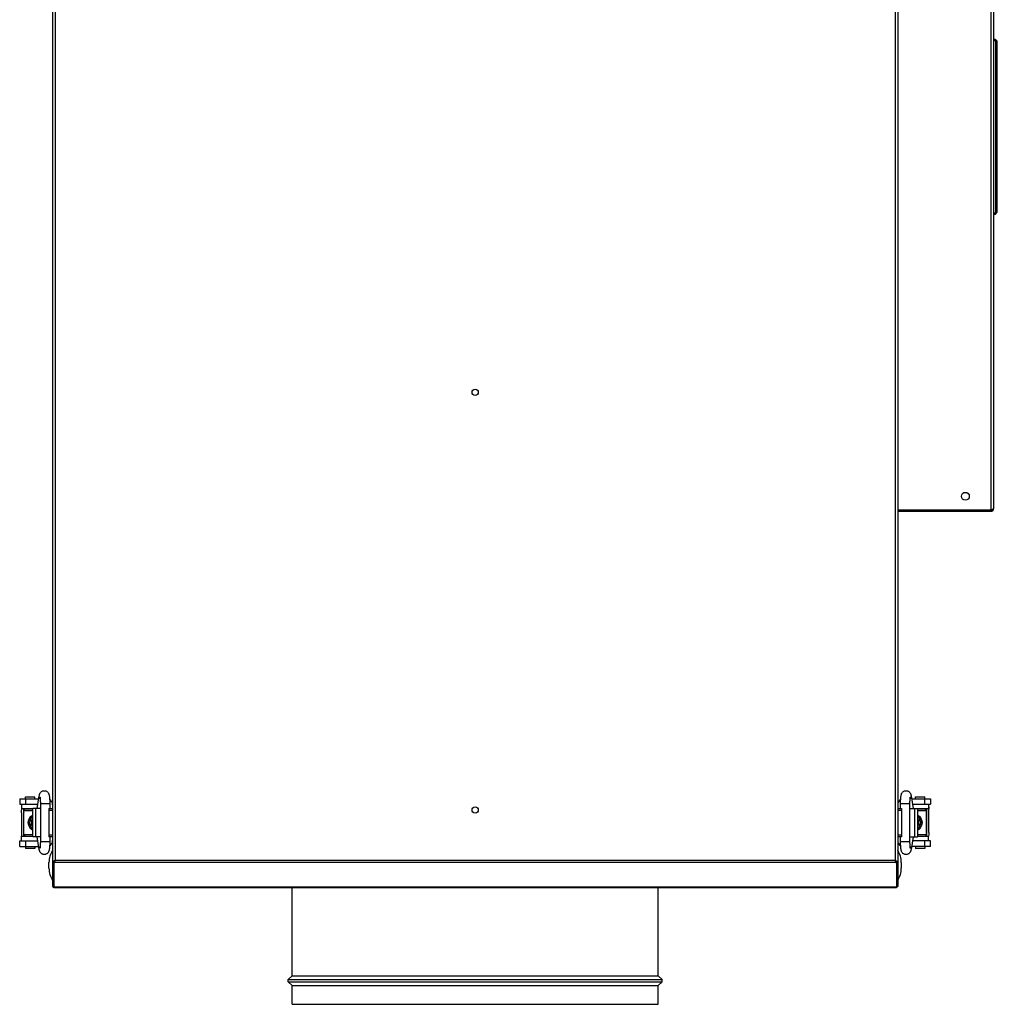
# Model space of a CAD drawing. Header units: millimetres. Extents: x 293871 to 335272, y 34548 to 100072.
# Tile 9 of 19: x 313398 to 313918, y 45128 to 45653. Entities that reach past the tile are written whole.
import ezdxf

# ---------------------------------------------------------------- set-up
doc = ezdxf.new("R2010")
doc.units = ezdxf.units.MM
doc.layers.add('0_centrale', color=130, linetype='Continuous')

msp = doc.modelspace()

# ---------------------------------------------------------------- linework, layer by layer
at = {"layer": '0_centrale'}
for p, q in [((313415.27052, 45939.67941, 3533), (313415.27052, 45191.07941, 3533)), ((313865.27052, 45939.67941, 3533), (313865.27052, 45191.07941, 3533)), ((313416.67052, 45925.79951, 3533), (313416.67052, 45204.95931, 3533)), ((313863.87052, 45925.79951, 3533), (313863.87052, 45204.95931, 3533)), ((313914.87052, 45889.47941, 3533), (313914.87052, 45391.57941, 3533)), ((313916.27052, 45889.47941, 3533), (313916.27052, 45392.27941, 3533)), ((313917.27052, 45642.12941, 3533), (313916.27052, 45642.12941, 3533)), ((313916.27052, 45641.62941, 3533), (313917.27052, 45641.62941, 3533)), ((313917.27052, 45642.12941, 3533), (313918.27052, 45641.12941, 3533)), ((313917.27052, 45641.62941, 3533), (313917.27052, 45549.62941, 3533)), ((313918.27052, 45640.77585, 3533), (313917.28755, 45641.75882, 3533)), ((313918.27052, 45550.12941, 3533), (313918.27052, 45641.12941, 3533)), ((313917.27052, 45549.62941, 3533), (313916.27052, 45549.62941, 3533)), ((313916.27052, 45549.12941, 3533), (313917.27052, 45549.12941, 3533)), ((313917.27052, 45549.12941, 3533), (313918.27052, 45550.12941, 3533)), ((313917.28755, 45549.5, 3533), (313918.27052, 45550.48296, 3533)), ((313865.27052, 45391.57941, 3533), (313914.87052, 45391.57941, 3533)), ((313865.27052, 45390.87941, 3533), (313914.87052, 45390.87941, 3533)), ((313914.87052, 45390.87941, 3533), (313914.87052, 45391.57941, 3533)), ((313400.82052, 45237.87941, 3533), (313400.82052, 45238.87941, 3533)), ((313400.82081, 45238.87941, 3533), (313405.82022, 45238.87941, 3533)), ((313405.82052, 45237.87941, 3533), (313405.82052, 45238.87941, 3533)), ((313407.04942, 45232.62941, 3533), (313408.16453, 45239.43099, 3533)), ((313872.3765, 45239.43099, 3533), (313873.49161, 45232.62941, 3533)), ((313874.72052, 45237.87941, 3533), (313874.72052, 45238.87941, 3533)), ((313874.72082, 45238.87941, 3533), (313879.72021, 45238.87941, 3533)), ((313879.72052, 45237.87941, 3533), (313879.72052, 45238.87941, 3533)), ((313397.77052, 45237.86941, 3533), (313397.77052, 45234.86941, 3533)), ((313397.77052, 45237.86941, 3533), (313407.90851, 45237.86941, 3533)), ((313397.77052, 45234.86941, 3533), (313407.41667, 45234.86941, 3533)), ((313398.82052, 45234.87941, 3533), (313398.82052, 45232.37941, 3533)), ((313400.92949, 45237.86941, 3533), (313400.92949, 45234.86941, 3533)), ((313408.77052, 45235.12941, 3533), (313408.77052, 45215.12941, 3533)), ((313413.77052, 45235.12941, 3533), (313408.77052, 45235.12941, 3533)), ((313413.77052, 45235.12941, 3533), (313413.77052, 45232.62941, 3533)), ((313866.77052, 45232.62941, 3533), (313866.77052, 45235.12941, 3533)), ((313871.77052, 45235.12941, 3533), (313866.77052, 45235.12941, 3533)), ((313871.77052, 45215.12941, 3533), (313871.77052, 45235.12941, 3533)), ((313872.63252, 45237.86941, 3533), (313882.77052, 45237.86941, 3533)), ((313873.12437, 45234.86941, 3533), (313882.77052, 45234.86941, 3533)), ((313879.61154, 45234.86941, 3533), (313879.61154, 45237.86941, 3533)), ((313881.72052, 45234.87941, 3533), (313881.72052, 45232.37941, 3533)), ((313882.77052, 45237.86941, 3533), (313882.77052, 45234.86941, 3533)), ((313398.68062, 45230.37941, 3533), (313398.68062, 45217.97941, 3533)), ((313404.77052, 45232.37941, 3533), (313398.82091, 45232.37941, 3533)), ((313399.88084, 45230.37941, 3533), (313399.88084, 45217.97941, 3533)), ((313399.91389, 45218.12941, 3533), (313399.91389, 45232.12941, 3533)), ((313400.32052, 45232.12941, 3533), (313399.91419, 45232.12941, 3533)), ((313400.32052, 45231.67941, 3533), (313400.32052, 45232.37941, 3533)), ((313400.32052, 45231.67941, 3533), (313404.77052, 45231.67941, 3533)), ((313400.62052, 45231.37941, 3533), (313400.33462, 45231.6653, 3533)), ((313404.77052, 45231.37941, 3533), (313400.6207, 45231.37941, 3533)), ((313403.55323, 45226.37941, 3533), (313403.55323, 45228.37941, 3533)), ((313403.5533, 45228.37941, 3533), (313404.77052, 45228.37941, 3533)), ((313403.55772, 45228.37941, 3533), (313403.55772, 45226.37941, 3533)), ((313404.26084, 45228.37941, 3533), (313404.37014, 45226.37941, 3533)), ((313404.77052, 45217.62941, 3533), (313404.77052, 45232.62941, 3533)), ((313408.77052, 45232.62941, 3533), (313404.77052, 45232.62941, 3533)), ((313406.18473, 45232.62941, 3533), (313406.18473, 45217.62941, 3533)), ((313413.27052, 45232.62941, 3533), (313413.27052, 45217.62941, 3533)), ((313413.27052, 45232.62941, 3533), (313415.27052, 45232.62941, 3533)), ((313415.27052, 45231.62941, 3533), (313413.27052, 45231.62941, 3533)), ((313865.27052, 45232.62941, 3533), (313867.27052, 45232.62941, 3533)), ((313867.27052, 45231.62941, 3533), (313865.27052, 45231.62941, 3533)), ((313867.27052, 45232.62941, 3533), (313867.27052, 45217.62941, 3533)), ((313871.77052, 45232.62941, 3533), (313875.77052, 45232.62941, 3533)), ((313874.3563, 45217.62941, 3533), (313874.3563, 45232.62941, 3533)), ((313875.77052, 45232.62941, 3533), (313875.77052, 45217.62941, 3533)), ((313881.72012, 45232.37941, 3533), (313875.77052, 45232.37941, 3533)), ((313875.77052, 45231.67941, 3533), (313880.22052, 45231.67941, 3533)), ((313879.92034, 45231.37941, 3533), (313875.77052, 45231.37941, 3533)), ((313875.77052, 45228.37941, 3533), (313876.98773, 45228.37941, 3533)), ((313876.17089, 45226.37941, 3533), (313876.28019, 45228.37941, 3533)), ((313876.98331, 45226.37941, 3533), (313876.98331, 45228.37941, 3533)), ((313876.9878, 45228.37941, 3533), (313876.9878, 45226.37941, 3533)), ((313879.92052, 45231.37941, 3533), (313880.20641, 45231.6653, 3533)), ((313880.22052, 45231.67941, 3533), (313880.22052, 45232.37941, 3533)), ((313880.22052, 45232.27941, 3533), (313880.66019, 45232.27941, 3533)), ((313880.62687, 45232.12941, 3533), (313880.22052, 45232.12941, 3533)), ((313880.62714, 45232.12941, 3533), (313880.62714, 45218.12941, 3533)), ((313880.66019, 45219.87941, 3533), (313880.66019, 45232.27941, 3533)), ((313881.86041, 45219.87941, 3533), (313881.86041, 45232.27941, 3533)), ((313403.10955, 45224.42732, 3533), (313403.20564, 45224.11418, 3533)), ((313403.20559, 45226.14482, 3533), (313403.11401, 45225.8497, 3533)), ((313403.2161, 45226.15586, 3533), (313403.21554, 45226.1773, 3533)), ((313403.21557, 45224.08151, 3533), (313403.2161, 45224.10296, 3533)), ((313403.25525, 45226.12941, 3533), (313404.77052, 45226.12941, 3533)), ((313403.25525, 45224.12941, 3533), (313404.77052, 45224.12941, 3533)), ((313403.55323, 45221.87941, 3533), (313403.55323, 45223.87941, 3533)), ((313403.55328, 45226.37941, 3533), (313404.77052, 45226.37941, 3533)), ((313403.55328, 45223.87941, 3533), (313404.77052, 45223.87941, 3533)), ((313403.55772, 45223.87941, 3533), (313403.55772, 45221.87941, 3533)), ((313404.37014, 45223.87941, 3533), (313404.26084, 45221.87941, 3533)), ((313876.98775, 45226.37941, 3533), (313875.77052, 45226.37941, 3533)), ((313877.28578, 45226.12941, 3533), (313875.77052, 45226.12941, 3533)), ((313877.28578, 45224.12941, 3533), (313875.77052, 45224.12941, 3533)), ((313875.77052, 45223.87941, 3533), (313876.98775, 45223.87941, 3533)), ((313876.28019, 45221.87941, 3533), (313876.17089, 45223.87941, 3533)), ((313876.98331, 45221.87941, 3533), (313876.98331, 45223.87941, 3533)), ((313876.9878, 45223.87941, 3533), (313876.9878, 45221.87941, 3533)), ((313877.32546, 45226.1773, 3533), (313877.32493, 45226.15585, 3533)), ((313877.32493, 45224.10296, 3533), (313877.32549, 45224.08151, 3533)), ((313877.43148, 45225.8315, 3533), (313877.33539, 45226.14463, 3533)), ((313877.33544, 45224.114, 3533), (313877.42702, 45224.40911, 3533)), ((313398.82052, 45215.37941, 3533), (313398.82052, 45217.87941, 3533)), ((313398.82091, 45217.87941, 3533), (313404.77052, 45217.87941, 3533)), ((313400.32052, 45217.97941, 3533), (313399.88084, 45217.97941, 3533)), ((313399.91416, 45218.12941, 3533), (313400.32052, 45218.12941, 3533)), ((313400.32052, 45218.57941, 3533), (313400.32052, 45217.87941, 3533)), ((313404.77052, 45218.57941, 3533), (313400.32052, 45218.57941, 3533)), ((313400.62052, 45218.87941, 3533), (313400.33462, 45218.59351, 3533)), ((313400.62069, 45218.87941, 3533), (313404.77052, 45218.87941, 3533)), ((313404.77052, 45221.87941, 3533), (313403.5533, 45221.87941, 3533)), ((313413.27052, 45218.62941, 3533), (313415.27052, 45218.62941, 3533)), ((313865.27052, 45218.62941, 3533), (313867.27052, 45218.62941, 3533)), ((313875.77052, 45221.87941, 3533), (313876.98773, 45221.87941, 3533)), ((313875.77052, 45218.87941, 3533), (313879.92033, 45218.87941, 3533)), ((313880.22052, 45218.57941, 3533), (313875.77052, 45218.57941, 3533)), ((313875.77052, 45217.87941, 3533), (313881.72012, 45217.87941, 3533)), ((313879.92052, 45218.87941, 3533), (313880.20641, 45218.59351, 3533)), ((313880.22052, 45218.57941, 3533), (313880.22052, 45217.87941, 3533)), ((313880.22052, 45218.12941, 3533), (313880.62684, 45218.12941, 3533)), ((313881.72052, 45215.37941, 3533), (313881.72052, 45217.87941, 3533)), ((313397.77052, 45212.38941, 3533), (313397.77052, 45215.38941, 3533)), ((313397.77052, 45215.38941, 3533), (313407.41667, 45215.38941, 3533)), ((313400.92949, 45215.38941, 3533), (313400.92949, 45212.38941, 3533)), ((313408.77052, 45217.62941, 3533), (313404.77052, 45217.62941, 3533)), ((313408.16453, 45210.82782, 3533), (313407.04942, 45217.62941, 3533)), ((313408.77052, 45215.12941, 3533), (313413.77052, 45215.12941, 3533)), ((313415.27052, 45217.62941, 3533), (313413.27052, 45217.62941, 3533)), ((313413.77052, 45217.62941, 3533), (313413.77052, 45215.12941, 3533)), ((313867.27052, 45217.62941, 3533), (313865.27052, 45217.62941, 3533)), ((313866.77052, 45215.12941, 3533), (313866.77052, 45217.62941, 3533)), ((313866.77052, 45215.12941, 3533), (313871.77052, 45215.12941, 3533)), ((313871.77052, 45217.62941, 3533), (313875.77052, 45217.62941, 3533)), ((313873.49161, 45217.62941, 3533), (313872.3765, 45210.82782, 3533)), ((313882.77052, 45215.38941, 3533), (313873.12437, 45215.38941, 3533)), ((313879.61154, 45212.38941, 3533), (313879.61154, 45215.38941, 3533)), ((313882.77052, 45212.38941, 3533), (313882.77052, 45215.38941, 3533)), ((313397.77052, 45212.38941, 3533), (313407.90851, 45212.38941, 3533)), ((313400.82052, 45212.37941, 3533), (313400.82052, 45211.37941, 3533)), ((313405.82021, 45211.37941, 3533), (313400.82082, 45211.37941, 3533)), ((313405.82052, 45212.37941, 3533), (313405.82052, 45211.37941, 3533)), ((313882.77052, 45212.38941, 3533), (313872.63252, 45212.38941, 3533)), ((313874.72052, 45212.37941, 3533), (313874.72052, 45211.37941, 3533)), ((313879.72022, 45211.37941, 3533), (313874.72081, 45211.37941, 3533)), ((313879.72052, 45212.37941, 3533), (313879.72052, 45211.37941, 3533)), ((313413.36948, 45200.83191, 3533), (313413.36948, 45203.92691, 3533)), ((313415.27052, 45203.96936, 3533), (313415.97052, 45203.96936, 3533)), ((313415.68057, 45204.46433, 3533), (313416.17554, 45204.46433, 3533)), ((313415.97052, 45203.47438, 3533), (313415.97052, 45203.96936, 3533)), ((313416.03303, 45203.96936, 3533), (313415.97052, 45202.97941, 3533)), ((313415.97052, 45202.97941, 3533), (313415.97052, 45190.37941, 3533)), ((313416.01532, 45204.18377, 3533), (313416.00165, 45203.96739, 3533)), ((313416.03303, 45203.96936, 3533), (313416.03303, 45204.46433, 3533)), ((313864.508, 45203.96936, 3533), (313416.03303, 45203.96936, 3533)), ((313863.87052, 45204.95931, 3533), (313416.67052, 45204.95931, 3533)), ((313864.86046, 45204.46433, 3533), (313864.36549, 45204.46433, 3533)), ((313864.508, 45203.96936, 3533), (313864.508, 45204.46433, 3533)), ((313864.508, 45203.96936, 3533), (313864.57052, 45202.97941, 3533)), ((313864.52571, 45204.18377, 3533), (313864.53938, 45203.96739, 3533)), ((313864.57052, 45203.96936, 3533), (313864.57052, 45203.47438, 3533)), ((313865.27052, 45203.96936, 3533), (313864.57052, 45203.96936, 3533)), ((313864.57052, 45202.97941, 3533), (313864.57052, 45190.37941, 3533)), ((313867.17156, 45203.92691, 3533), (313867.17156, 45200.83191, 3533)), ((313415.27052, 45191.28443, 3533), (313415.97052, 45191.28443, 3533)), ((313415.27052, 45191.07941, 3533), (313415.97052, 45191.07941, 3533)), ((313864.57052, 45190.78946, 3533), (313415.97052, 45190.78946, 3533)), ((313864.57052, 45190.37941, 3533), (313415.97052, 45190.37941, 3533)), ((313542.77052, 45143.50941, 3533), (313542.77052, 45190.37941, 3533)), ((313737.77052, 45143.50941, 3533), (313737.77052, 45190.37941, 3533)), ((313865.27052, 45191.28443, 3533), (313864.57052, 45191.28443, 3533)), ((313865.27052, 45191.07941, 3533), (313864.57052, 45191.07941, 3533)), ((313540.77052, 45141.50941, 3533), (313542.77052, 45143.50941, 3533)), ((313540.77052, 45140.37941, 3533), (313540.77052, 45141.50941, 3533)), ((313540.77052, 45141.50941, 3533), (313739.77052, 45141.50941, 3533)), ((313542.77052, 45138.37941, 3533), (313540.77052, 45140.37941, 3533)), ((313540.77052, 45140.37941, 3533), (313739.77052, 45140.37941, 3533)), ((313542.77052, 45143.50941, 3533), (313737.77052, 45143.50941, 3533)), ((313739.77052, 45141.50941, 3533), (313737.77052, 45143.50941, 3533)), ((313737.77052, 45138.37941, 3533), (313739.77052, 45140.37941, 3533)), ((313739.77052, 45140.37941, 3533), (313739.77052, 45141.50941, 3533)), ((313542.77052, 45128.37941, 3533), (313542.77052, 45138.37941, 3533)), ((313542.77052, 45138.37941, 3533), (313737.77052, 45138.37941, 3533)), ((313737.77052, 45128.37941, 3533), (313737.77052, 45138.37941, 3533)), ((313542.77052, 45128.37941, 3533), (313737.77052, 45128.37941, 3533))]:
    msp.add_line(p, q, dxfattribs=at)
at = {"layer": '0_centrale', "elevation": 3533}
for points in [[(313403.11401, 45225.8497), (313403.02556, 45225.13889), (313403.10955, 45224.42732)], [(313877.42702, 45224.40911), (313877.51547, 45225.11993), (313877.43148, 45225.8315)]]:
    msp.add_lwpolyline(points, dxfattribs=at)
at = {"layer": '0_centrale'}
for centre, radius in [((313640.27052, 45454.21274, 3533), 1.65), ((313901.27052, 45398.87941, 3533), 2.1), ((313640.27052, 45231.87941, 3533), 1.65)]:
    msp.add_circle(centre, radius, dxfattribs=at)
for centre, radius, start, end in [((313914.87052, 45392.27941, 3533), 1.4, 270, 0), ((313891.8775, 45463.92112, 3533), 75.90786, 287.6322833, 287.7790742), ((313914.87052, 45392.27941, 3533), 0.7, 280.0422745, 302.1014272), ((313907.64711, 45414.74722, 3533), 24.26724, 287.7759061, 288.2272487), ((313910.29405, 45406.68871, 3533), 15.78515, 288.2507284, 288.4970291), ((313412.07052, 45234.66941, 3533), 3.2, 0, 58.9900279), ((313868.47052, 45234.66941, 3533), 3.2, 121.0053216, 180), ((313406.06697, 45230.67343, 3533), 7.36165, 166.7847373, 167.0006694), ((313403.93326, 45230.383, 3533), 4.05242, 172.7066595, 180.0507716), ((313876.49004, 45232.27934, 3533), 5.37037, 0.0006806, 1.1623529), ((313406.01727, 45225.1294, 3533), 2.98276, 175.2746823, 184.6016623), ((313406.03599, 45225.13145, 3533), 3.00158, 184.6120413, 188.8180117), ((313406.03636, 45225.12735, 3533), 3.00194, 160.2801805, 175.2649813), ((313406.03662, 45225.13153, 3533), 3.00221, 188.8175668, 199.719265), ((313407.09075, 45225.12941, 3533), 3.01244, 160.61241, 199.38759), ((313873.45028, 45225.12941, 3533), 3.01244, 340.61241, 19.38759), ((313874.50441, 45225.12728, 3533), 3.00221, 8.8175668, 19.719265), ((313874.50467, 45225.13146, 3533), 3.00194, 340.2801805, 355.2649813), ((313874.50504, 45225.12736, 3533), 3.00158, 4.6120413, 8.8180117), ((313874.52376, 45225.12941, 3533), 2.98276, 355.2746823, 4.6016623), ((313404.05099, 45217.97947, 3533), 5.37037, 180.0006806, 181.1623529), ((313876.60777, 45219.87582, 3533), 4.05242, 352.7066595, 0.0507716), ((313874.47406, 45219.58538, 3533), 7.36165, 346.7847373, 347.0006694), ((313412.07052, 45215.58941, 3533), 3.2, 301.0053216, 0), ((313868.47052, 45215.58941, 3533), 3.2, 180, 238.9900279), ((313425.27052, 45203.92691, 3533), 11.90104, 147.1678695, 180), ((313855.27052, 45203.92691, 3533), 11.90104, 0, 32.8321305), ((313416.94425, 45202.47748, 3533), 2.35467, 122.4574126, 124.0872461), ((313416.6601, 45203.94249, 3533), 0.69282, 159.6264244, 163.9231938), ((313414.78717, 45206.50291, 3533), 2.38914, 301.4308849, 304.2054801), ((313863.88094, 45203.94249, 3533), 0.69282, 16.0768062, 20.3735756), ((313863.59678, 45202.47748, 3533), 2.35467, 55.9127539, 57.5425874), ((313425.27052, 45200.83191, 3533), 11.90104, 180, 212.8321305), ((313855.27052, 45200.83191, 3533), 11.90104, 327.1678695, 0), ((313416.67052, 45191.77941, 3533), 1.4, 209.9996457, 240.0003543), ((313863.87052, 45191.77941, 3533), 1.4, 299.9996457, 321.0015416)]:
    msp.add_arc(centre, radius, start, end, dxfattribs=at)
for centre, start_param, end_param in [((313917.77052, 45641.62941, 3533), -1.832595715, -1.570796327), ((313917.77052, 45549.62941, 3533), -1.570796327, -1.308996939)]:
    msp.add_ellipse(centre, major_axis=(0, -0.5), ratio=1, start_param=start_param, end_param=end_param, dxfattribs=at)
for points, knots in [([(313917.28755, 45642.11237, 3533), (313917.29146, 45642.10846, 3533), (313917.30803, 45642.08693, 3533), (313917.31508, 45642.0597, 3533), (313917.31836, 45642.03856, 3533)], [0, 0, 0, 0, 0.205324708, 1, 1, 1, 1]), ([(313917.31836, 45642.03856, 3533), (313917.32471, 45641.99779, 3533), (313917.3205, 45641.90229, 3533), (313917.30126, 45641.80999, 3533), (313917.28755, 45641.75882, 3533)], [0, 0, 0, 0, 0.437829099, 1, 1, 1, 1]), ([(313917.28755, 45549.5, 3533), (313917.30712, 45549.42697, 3533), (313917.3274, 45549.32457, 3533), (313917.31919, 45549.20368, 3533), (313917.30067, 45549.15957, 3533), (313917.28755, 45549.14644, 3533)], [0, 0, 0, 0, 0.624794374, 0.846629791, 1, 1, 1, 1]), ([(313916.20237, 45392.13979, 3533), (313916.16216, 45392.09826, 3533), (313916.05061, 45392.0203, 3533), (313915.75179, 45391.87284, 3533), (313915.49062, 45391.78214, 3533), (313915.30198, 45391.71902, 3533)], [0, 0, 0, 0, 0.173449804, 0.403090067, 1, 1, 1, 1]), ([(313916.27052, 45392.27941, 3533), (313916.27052, 45392.26768, 3533), (313916.26376, 45392.21489, 3533), (313916.2308, 45392.16916, 3533), (313916.20237, 45392.13979, 3533)], [0, 0, 0, 0, 0.222865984, 1, 1, 1, 1]), ([(313408.66083, 45237.78467, 3533), (313408.56102, 45237.90081, 3533), (313408.38577, 45238.14964, 3533), (313408.20852, 45238.564, 3533), (313408.12791, 45238.9978, 3533), (313408.1413, 45239.2894, 3533), (313408.16454, 45239.43099, 3533)], [0, 0, 0, 0, 0.259205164, 0.511071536, 0.75713588, 1, 1, 1, 1]), ([(313408.16453, 45239.43099, 3533), (313408.2067, 45239.68821, 3533), (313408.29076, 45240.0948, 3533), (313408.50379, 45240.64918, 3533), (313408.77404, 45241.10378, 3533), (313409.16602, 45241.52801, 3533), (313409.66389, 45241.86564, 3533), (313410.23516, 45242.08034, 3533), (313410.64174, 45242.12943, 3533), (313410.84463, 45242.1294, 3533)], [0, 0, 0, 0, 0.187389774, 0.297055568, 0.425649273, 0.565191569, 0.708888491, 0.854139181, 1, 1, 1, 1]), ([(313410.84463, 45242.1294, 3533), (313411.04928, 45242.12937, 3533), (313411.45967, 45242.0795, 3533), (313412.03565, 45241.8607, 3533), (313412.53636, 45241.51717, 3533), (313412.9276, 45241.08671, 3533), (313413.19525, 45240.62819, 3533), (313413.35987, 45240.19193, 3533), (313413.46156, 45239.78879, 3533), (313413.5603, 45239.24677, 3533), (313413.64679, 45238.49189, 3533), (313413.71755, 45237.47816, 3533), (313413.76081, 45236.33922, 3533), (313413.77052, 45235.54096, 3533), (313413.77052, 45235.12941, 3533)], [0, 0, 0, 0, 0.072354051, 0.144490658, 0.215838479, 0.285024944, 0.3484224, 0.402388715, 0.449358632, 0.495249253, 0.597093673, 0.717779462, 0.854491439, 1, 1, 1, 1]), ([(313866.77052, 45235.12941, 3533), (313866.77052, 45235.54116, 3533), (313866.78023, 45236.3397, 3533), (313866.82351, 45237.47896, 3533), (313866.89433, 45238.49287, 3533), (313866.98089, 45239.24794, 3533), (313867.07973, 45239.79004, 3533), (313867.18188, 45240.1931, 3533), (313867.34626, 45240.62956, 3533), (313867.61405, 45241.08808, 3533), (313868.00568, 45241.51795, 3533), (313868.50605, 45241.86097, 3533), (313869.08167, 45242.07957, 3533), (313869.4919, 45242.12945, 3533), (313869.69654, 45242.12937, 3533)], [0, 0, 0, 0, 0.145574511, 0.282314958, 0.403012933, 0.504869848, 0.550800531, 0.597749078, 0.651704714, 0.715175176, 0.784299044, 0.855576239, 0.927650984, 1, 1, 1, 1]), ([(313869.69654, 45242.12937, 3533), (313869.89937, 45242.12929, 3533), (313870.306, 45242.08046, 3533), (313870.87744, 45241.86551, 3533), (313871.37555, 45241.52752, 3533), (313871.7672, 45241.10287, 3533), (313872.03754, 45240.64852, 3533), (313872.20477, 45240.21442, 3533), (313872.30782, 45239.81378, 3533), (313872.35577, 45239.55748, 3533), (313872.3765, 45239.43099, 3533)], [0, 0, 0, 0, 0.145813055, 0.291108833, 0.434930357, 0.57453991, 0.702970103, 0.812641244, 0.90785855, 1, 1, 1, 1]), ([(313872.37649, 45239.43099, 3533), (313872.39973, 45239.2894, 3533), (313872.41313, 45238.99779, 3533), (313872.3325, 45238.56399, 3533), (313872.15525, 45238.14962, 3533), (313871.97999, 45237.90078, 3533), (313871.88018, 45237.78464, 3533)], [0, 0, 0, 0, 0.2428639, 0.488928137, 0.740794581, 1, 1, 1, 1]), ([(313408.57403, 45238.71637, 3533), (313408.5726, 45238.72138, 3533), (313408.5718, 45238.72341, 3533), (313408.56974, 45238.73248, 3533), (313408.57044, 45238.7301, 3533), (313408.57171, 45238.72342, 3533), (313408.57642, 45238.70204, 3533), (313408.58242, 45238.66923, 3533), (313408.5906, 45238.62231, 3533), (313408.60349, 45238.53956, 3533), (313408.62078, 45238.41324, 3533), (313408.64103, 45238.23827, 3533), (313408.66117, 45238.03542, 3533), (313408.68041, 45237.80866, 3533), (313408.70516, 45237.46736, 3533), (313408.73108, 45237.00169, 3533), (313408.75359, 45236.40666, 3533), (313408.7674, 45235.77673, 3533), (313408.77052, 45235.34703, 3533), (313408.77052, 45235.12941, 3533)], [0, 0, 0, 0, 0.0043074, 0.004511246, 0.004630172, 0.005782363, 0.011460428, 0.021156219, 0.034299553, 0.050441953, 0.090589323, 0.139590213, 0.196120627, 0.259113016, 0.327752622, 0.479046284, 0.64471504, 0.820066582, 1, 1, 1, 1]), ([(313871.77052, 45235.12941, 3533), (313871.77052, 45235.51782, 3533), (313871.77986, 45236.26083, 3533), (313871.8212, 45237.28834, 3533), (313871.87508, 45238.02927, 3533), (313871.92768, 45238.47709, 3533), (313871.95279, 45238.64081, 3533), (313871.96489, 45238.70248, 3533)], [0, 0, 0, 0, 0.325355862, 0.622332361, 0.86133357, 0.947359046, 1, 1, 1, 1]), ([(313398.68062, 45230.37941, 3533), (313398.68062, 45230.54707, 3533), (313398.69835, 45231.20145, 3533), (313398.78445, 45231.85488, 3533), (313398.89398, 45232.32936, 3533)], [0, 0, 0, 0, 0.256118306, 1, 1, 1, 1]), ([(313404.76441, 45229.04136, 3533), (313404.55418, 45228.98166, 3533), (313404.15066, 45228.80489, 3533), (313403.80045, 45228.54106, 3533), (313403.6408, 45228.39482, 3533)], [0, 0, 0, 0, 0.502352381, 1, 1, 1, 1]), ([(313876.90023, 45228.39482, 3533), (313876.74058, 45228.54106, 3533), (313876.39037, 45228.80489, 3533), (313875.98686, 45228.98166, 3533), (313875.77662, 45229.04136, 3533)], [0, 0, 0, 0, 0.497647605, 1, 1, 1, 1]), ([(313880.66019, 45232.27941, 3533), (313880.66019, 45232.2922, 3533), (313880.65768, 45232.31677, 3533), (313880.64789, 45232.35308, 3533), (313880.62713, 45232.37941, 3533), (313880.61219, 45232.37941, 3533)], [0, 0, 0, 0, 0.327065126, 0.617973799, 1, 1, 1, 1]), ([(313881.72698, 45233.449, 3533), (313881.7472, 45233.36537, 3533), (313881.82036, 45233.01611, 3533), (313881.85382, 45232.65889, 3533), (313881.85931, 45232.38828, 3533)], [0, 0, 0, 0, 0.241212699, 1, 1, 1, 1]), ([(313403.53512, 45228.29373, 3533), (313403.13082, 45227.89004, 3533), (313402.51016, 45226.87188, 3533), (313402.30598, 45225.7109, 3533), (313402.30598, 45225.12941, 3533)], [0, 0, 0, 0, 0.495593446, 1, 1, 1, 1]), ([(313402.30598, 45225.12941, 3533), (313402.30598, 45225.36463, 3533), (313402.36158, 45225.83685, 3533), (313402.60712, 45226.50474, 3533), (313403.00106, 45227.09673, 3533), (313403.34922, 45227.41949, 3533), (313403.53889, 45227.55772, 3533)], [0, 0, 0, 0, 0.250235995, 0.500411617, 0.750319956, 1, 1, 1, 1]), ([(313402.30598, 45225.12941, 3533), (313402.30598, 45224.54791, 3533), (313402.51016, 45223.38693, 3533), (313403.13082, 45222.36877, 3533), (313403.53512, 45221.96508, 3533)], [0, 0, 0, 0, 0.50440662, 1, 1, 1, 1]), ([(313403.53889, 45222.70109, 3533), (313403.34922, 45222.83932, 3533), (313403.00106, 45223.16209, 3533), (313402.60712, 45223.75408, 3533), (313402.36158, 45224.42196, 3533), (313402.30598, 45224.89419, 3533), (313402.30598, 45225.12941, 3533)], [0, 0, 0, 0, 0.249680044, 0.499588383, 0.749764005, 1, 1, 1, 1]), ([(313403.21565, 45226.17731, 3533), (313403.22006, 45226.18906, 3533), (313403.24167, 45226.21412, 3533), (313403.26668, 45226.23355, 3533), (313403.28249, 45226.2447, 3533)], [0, 0, 0, 0, 0.393656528, 1, 1, 1, 1]), ([(313403.39261, 45223.94897, 3533), (313403.35012, 45223.97092, 3533), (313403.29388, 45224.00242, 3533), (313403.23664, 45224.0499, 3533), (313403.21945, 45224.07144, 3533), (313403.21566, 45224.0815, 3533)], [0, 0, 0, 0, 0.641451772, 0.855761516, 1, 1, 1, 1]), ([(313403.21608, 45226.15586, 3533), (313403.21763, 45226.15306, 3533), (313403.22361, 45226.1435, 3533), (313403.23258, 45226.13545, 3533), (313403.24007, 45226.13233, 3533)], [0, 0, 0, 0, 0.282581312, 1, 1, 1, 1]), ([(313403.25525, 45224.12941, 3533), (313403.24759, 45224.12941, 3533), (313403.23071, 45224.12436, 3533), (313403.22033, 45224.1106, 3533), (313403.2161, 45224.10296, 3533)], [0, 0, 0, 0, 0.467332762, 1, 1, 1, 1]), ([(313403.28249, 45226.2447, 3533), (313403.29003, 45226.25001, 3533), (313403.32553, 45226.27371, 3533), (313403.36289, 45226.2945, 3533), (313403.39261, 45226.30984, 3533)], [0, 0, 0, 0, 0.216246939, 1, 1, 1, 1]), ([(313403.53347, 45226.38746, 3533), (313403.52157, 45226.38053, 3533), (313403.4751, 45226.35381, 3533), (313403.42801, 45226.32813, 3533), (313403.39261, 45226.30984, 3533)], [0, 0, 0, 0, 0.256794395, 1, 1, 1, 1]), ([(313403.39261, 45223.94897, 3533), (313403.40419, 45223.94298, 3533), (313403.45163, 45223.91803, 3533), (313403.49838, 45223.89178, 3533), (313403.53344, 45223.87137, 3533)], [0, 0, 0, 0, 0.243272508, 1, 1, 1, 1]), ([(313404.76027, 45226.44373, 3533), (313404.70377, 45226.42599, 3533), (313404.60759, 45226.39779, 3533), (313404.50778, 45226.37941, 3533), (313404.46656, 45226.37941, 3533)], [0, 0, 0, 0, 0.589636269, 1, 1, 1, 1]), ([(313404.76015, 45223.81524, 3533), (313404.70368, 45223.83296, 3533), (313404.60753, 45223.86112, 3533), (313404.50777, 45223.87941, 3533), (313404.46656, 45223.87941, 3533)], [0, 0, 0, 0, 0.589555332, 1, 1, 1, 1]), ([(313875.78076, 45223.81508, 3533), (313875.83726, 45223.83282, 3533), (313875.93345, 45223.86103, 3533), (313876.03325, 45223.87941, 3533), (313876.07447, 45223.87941, 3533)], [0, 0, 0, 0, 0.589636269, 1, 1, 1, 1]), ([(313875.78088, 45226.44357, 3533), (313875.83735, 45226.42585, 3533), (313875.9335, 45226.39769, 3533), (313876.03326, 45226.37941, 3533), (313876.07447, 45226.37941, 3533)], [0, 0, 0, 0, 0.589555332, 1, 1, 1, 1]), ([(313877.00214, 45227.55772, 3533), (313877.19181, 45227.41949, 3533), (313877.53997, 45227.09673, 3533), (313877.93391, 45226.50474, 3533), (313878.17945, 45225.83685, 3533), (313878.23505, 45225.36463, 3533), (313878.23505, 45225.12941, 3533)], [0, 0, 0, 0, 0.249680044, 0.499588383, 0.749764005, 1, 1, 1, 1]), ([(313878.23505, 45225.12941, 3533), (313878.23505, 45224.89419, 3533), (313878.17945, 45224.42196, 3533), (313877.93391, 45223.75408, 3533), (313877.53997, 45223.16209, 3533), (313877.19181, 45222.83932, 3533), (313877.00214, 45222.70109, 3533)], [0, 0, 0, 0, 0.250235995, 0.500411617, 0.750319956, 1, 1, 1, 1]), ([(313878.23505, 45225.12941, 3533), (313878.23505, 45225.7109, 3533), (313878.03087, 45226.87188, 3533), (313877.41021, 45227.89004, 3533), (313877.00591, 45228.29373, 3533)], [0, 0, 0, 0, 0.50440662, 1, 1, 1, 1]), ([(313877.00591, 45221.96508, 3533), (313877.41021, 45222.36877, 3533), (313878.03087, 45223.38693, 3533), (313878.23505, 45224.54791, 3533), (313878.23505, 45225.12941, 3533)], [0, 0, 0, 0, 0.495593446, 1, 1, 1, 1]), ([(313877.00756, 45223.87136, 3533), (313877.01946, 45223.87828, 3533), (313877.06593, 45223.90501, 3533), (313877.11302, 45223.93068, 3533), (313877.14843, 45223.94897, 3533)], [0, 0, 0, 0, 0.256794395, 1, 1, 1, 1]), ([(313877.14843, 45226.30984, 3533), (313877.13684, 45226.31583, 3533), (313877.0894, 45226.34078, 3533), (313877.04265, 45226.36703, 3533), (313877.00759, 45226.38744, 3533)], [0, 0, 0, 0, 0.243272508, 1, 1, 1, 1]), ([(313877.14843, 45226.30984, 3533), (313877.19091, 45226.2879, 3533), (313877.24715, 45226.25639, 3533), (313877.30439, 45226.20891, 3533), (313877.32158, 45226.18737, 3533), (313877.32537, 45226.17731, 3533)], [0, 0, 0, 0, 0.641451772, 0.855761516, 1, 1, 1, 1]), ([(313877.25854, 45224.01412, 3533), (313877.251, 45224.0088, 3533), (313877.2155, 45223.98511, 3533), (313877.17814, 45223.96432, 3533), (313877.14843, 45223.94897, 3533)], [0, 0, 0, 0, 0.216246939, 1, 1, 1, 1]), ([(313877.32539, 45224.08151, 3533), (313877.32097, 45224.06975, 3533), (313877.29936, 45224.04469, 3533), (313877.27436, 45224.02526, 3533), (313877.25854, 45224.01412, 3533)], [0, 0, 0, 0, 0.393656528, 1, 1, 1, 1]), ([(313877.28578, 45226.12941, 3533), (313877.29344, 45226.12941, 3533), (313877.31032, 45226.13445, 3533), (313877.3207, 45226.14821, 3533), (313877.32493, 45226.15585, 3533)], [0, 0, 0, 0, 0.467332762, 1, 1, 1, 1]), ([(313877.32495, 45224.10296, 3533), (313877.3234, 45224.10575, 3533), (313877.31742, 45224.11531, 3533), (313877.30846, 45224.12337, 3533), (313877.30096, 45224.12648, 3533)], [0, 0, 0, 0, 0.282581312, 1, 1, 1, 1]), ([(313398.81405, 45216.80981, 3533), (313398.79383, 45216.89345, 3533), (313398.72067, 45217.2427, 3533), (313398.68721, 45217.59992, 3533), (313398.68172, 45217.87053, 3533)], [0, 0, 0, 0, 0.241212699, 1, 1, 1, 1]), ([(313399.88084, 45217.97941, 3533), (313399.88084, 45217.96661, 3533), (313399.88335, 45217.94204, 3533), (313399.89314, 45217.90573, 3533), (313399.9139, 45217.87941, 3533), (313399.92885, 45217.87941, 3533)], [0, 0, 0, 0, 0.327065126, 0.617973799, 1, 1, 1, 1]), ([(313403.6408, 45221.86399, 3533), (313403.80045, 45221.71776, 3533), (313404.15066, 45221.45393, 3533), (313404.55418, 45221.27715, 3533), (313404.76441, 45221.21746, 3533)], [0, 0, 0, 0, 0.497647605, 1, 1, 1, 1]), ([(313875.77662, 45221.21746, 3533), (313875.98686, 45221.27715, 3533), (313876.39037, 45221.45393, 3533), (313876.74058, 45221.71776, 3533), (313876.90023, 45221.86399, 3533)], [0, 0, 0, 0, 0.502352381, 1, 1, 1, 1]), ([(313881.86041, 45219.87941, 3533), (313881.86041, 45219.71175, 3533), (313881.84268, 45219.05736, 3533), (313881.75659, 45218.40393, 3533), (313881.64705, 45217.92945, 3533)], [0, 0, 0, 0, 0.256118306, 1, 1, 1, 1]), ([(313408.77052, 45215.12941, 3533), (313408.77052, 45214.74099, 3533), (313408.76117, 45213.99798, 3533), (313408.71983, 45212.97047, 3533), (313408.66595, 45212.22954, 3533), (313408.61336, 45211.78172, 3533), (313408.58824, 45211.618, 3533), (313408.57614, 45211.55633, 3533)], [0, 0, 0, 0, 0.325355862, 0.622332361, 0.86133357, 0.947359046, 1, 1, 1, 1]), ([(313413.77052, 45215.12941, 3533), (313413.77052, 45214.71766, 3533), (313413.7608, 45213.91911, 3533), (313413.71752, 45212.77985, 3533), (313413.6467, 45211.76594, 3533), (313413.56014, 45211.01088, 3533), (313413.4613, 45210.46877, 3533), (313413.35915, 45210.06572, 3533), (313413.19477, 45209.62925, 3533), (313412.92698, 45209.17074, 3533), (313412.53535, 45208.74087, 3533), (313412.03498, 45208.39784, 3533), (313411.45936, 45208.17924, 3533), (313411.04913, 45208.12937, 3533), (313410.84449, 45208.12945, 3533)], [0, 0, 0, 0, 0.145574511, 0.282314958, 0.403012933, 0.504869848, 0.550800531, 0.597749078, 0.651704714, 0.715175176, 0.784299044, 0.855576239, 0.927650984, 1, 1, 1, 1]), ([(313869.6964, 45208.12942, 3533), (313869.49176, 45208.12945, 3533), (313869.08136, 45208.17931, 3533), (313868.50539, 45208.39811, 3533), (313868.00467, 45208.74165, 3533), (313867.61343, 45209.1721, 3533), (313867.34578, 45209.63062, 3533), (313867.18116, 45210.06688, 3533), (313867.07947, 45210.47003, 3533), (313866.98073, 45211.01204, 3533), (313866.89424, 45211.76692, 3533), (313866.82348, 45212.78066, 3533), (313866.78022, 45213.91959, 3533), (313866.77052, 45214.71785, 3533), (313866.77052, 45215.12941, 3533)], [0, 0, 0, 0, 0.072354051, 0.144490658, 0.215838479, 0.285024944, 0.3484224, 0.402388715, 0.449358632, 0.495249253, 0.597093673, 0.717779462, 0.854491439, 1, 1, 1, 1]), ([(313871.967, 45211.54244, 3533), (313871.96843, 45211.53743, 3533), (313871.96923, 45211.5354, 3533), (313871.97129, 45211.52633, 3533), (313871.97059, 45211.52871, 3533), (313871.96933, 45211.53539, 3533), (313871.96462, 45211.55677, 3533), (313871.95861, 45211.58958, 3533), (313871.95043, 45211.6365, 3533), (313871.93755, 45211.71925, 3533), (313871.92025, 45211.84558, 3533), (313871.9, 45212.02055, 3533), (313871.87986, 45212.2234, 3533), (313871.86062, 45212.45015, 3533), (313871.83587, 45212.79145, 3533), (313871.80995, 45213.25712, 3533), (313871.78744, 45213.85215, 3533), (313871.77363, 45214.48208, 3533), (313871.77052, 45214.91179, 3533), (313871.77052, 45215.12941, 3533)], [0, 0, 0, 0, 0.0043074, 0.004511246, 0.004630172, 0.005782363, 0.011460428, 0.021156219, 0.034299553, 0.050441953, 0.090589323, 0.139590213, 0.196120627, 0.259113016, 0.327752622, 0.479046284, 0.64471504, 0.820066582, 1, 1, 1, 1]), ([(313408.16454, 45210.82782, 3533), (313408.1413, 45210.96941, 3533), (313408.12791, 45211.26102, 3533), (313408.20853, 45211.69482, 3533), (313408.38578, 45212.1092, 3533), (313408.56104, 45212.35803, 3533), (313408.66085, 45212.47417, 3533)], [0, 0, 0, 0, 0.2428639, 0.488928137, 0.740794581, 1, 1, 1, 1]), ([(313410.84449, 45208.12945, 3533), (313410.64166, 45208.12953, 3533), (313410.23503, 45208.17836, 3533), (313409.66359, 45208.39331, 3533), (313409.16548, 45208.73129, 3533), (313408.77383, 45209.15595, 3533), (313408.50349, 45209.61029, 3533), (313408.33626, 45210.04439, 3533), (313408.23322, 45210.44503, 3533), (313408.18526, 45210.70134, 3533), (313408.16453, 45210.82782, 3533)], [0, 0, 0, 0, 0.145813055, 0.291108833, 0.434930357, 0.57453991, 0.702970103, 0.812641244, 0.90785855, 1, 1, 1, 1]), ([(313872.3765, 45210.82782, 3533), (313872.33433, 45210.57061, 3533), (313872.25027, 45210.16401, 3533), (313872.03724, 45209.60963, 3533), (313871.76699, 45209.15503, 3533), (313871.37501, 45208.7308, 3533), (313870.87714, 45208.39317, 3533), (313870.30587, 45208.17847, 3533), (313869.89929, 45208.12938, 3533), (313869.6964, 45208.12942, 3533)], [0, 0, 0, 0, 0.187389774, 0.297055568, 0.425649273, 0.565191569, 0.708888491, 0.854139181, 1, 1, 1, 1]), ([(313871.8802, 45212.47415, 3533), (313871.98001, 45212.358, 3533), (313872.15526, 45212.10917, 3533), (313872.33251, 45211.69481, 3533), (313872.41313, 45211.26101, 3533), (313872.39973, 45210.96941, 3533), (313872.37649, 45210.82782, 3533)], [0, 0, 0, 0, 0.259205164, 0.511071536, 0.75713588, 1, 1, 1, 1]), ([(313415.62457, 45204.42758, 3533), (313415.57226, 45204.39215, 3533), (313415.41785, 45204.27971, 3533), (313415.27052, 45204.10241, 3533), (313415.27052, 45203.96936, 3533)], [0, 0, 0, 0, 0.321949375, 1, 1, 1, 1]), ([(313415.94493, 45204.61594, 3533), (313415.92128, 45204.60349, 3533), (313415.83174, 45204.55549, 3533), (313415.74373, 45204.50454, 3533), (313415.68057, 45204.46433, 3533)], [0, 0, 0, 0, 0.263027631, 1, 1, 1, 1]), ([(313416.67052, 45204.95931, 3533), (313416.60711, 45204.93076, 3533), (313416.36317, 45204.82085, 3533), (313416.12019, 45204.7082, 3533), (313415.94493, 45204.61594, 3533)], [0, 0, 0, 0, 0.25983001, 1, 1, 1, 1]), ([(313416.24553, 45204.2593, 3533), (313416.22806, 45204.23321, 3533), (313416.16052, 45204.13422, 3533), (313416.08911, 45204.03775, 3533), (313416.03303, 45203.96936, 3533)], [0, 0, 0, 0, 0.261994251, 1, 1, 1, 1]), ([(313416.67052, 45204.95931, 3533), (313416.62558, 45204.92055, 3533), (313416.45091, 45204.77001, 3533), (313416.27206, 45204.62322, 3533), (313416.13026, 45204.52703, 3533)], [0, 0, 0, 0, 0.257213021, 1, 1, 1, 1]), ([(313416.67052, 45204.95931, 3533), (313416.62486, 45204.9182, 3533), (313416.4517, 45204.762, 3533), (313416.28178, 45204.5996, 3533), (313416.17554, 45204.46433, 3533)], [0, 0, 0, 0, 0.26315469, 1, 1, 1, 1]), ([(313416.67052, 45204.95931, 3533), (313416.63518, 45204.89835, 3533), (313416.49821, 45204.66225, 3533), (313416.3582, 45204.4276, 3533), (313416.24553, 45204.2593, 3533)], [0, 0, 0, 0, 0.25810522, 1, 1, 1, 1]), ([(313864.36549, 45204.46433, 3533), (313864.34337, 45204.4925, 3533), (313864.24563, 45204.60888, 3533), (313864.13659, 45204.71517, 3533), (313864.05169, 45204.79431, 3533)], [0, 0, 0, 0, 0.235810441, 1, 1, 1, 1]), ([(313864.508, 45204.46433, 3533), (313864.47197, 45204.4863, 3533), (313864.32425, 45204.58253, 3533), (313864.18596, 45204.69237, 3533), (313864.08301, 45204.77813, 3533)], [0, 0, 0, 0, 0.239508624, 1, 1, 1, 1]), ([(313864.508, 45203.96936, 3533), (313864.47124, 45204.01419, 3533), (313864.31749, 45204.21505, 3533), (313864.18327, 45204.42992, 3533), (313864.08301, 45204.59696, 3533)], [0, 0, 0, 0, 0.229328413, 1, 1, 1, 1]), ([(313864.86046, 45204.46433, 3533), (313864.81533, 45204.49306, 3533), (313864.61191, 45204.61386, 3533), (313864.39869, 45204.71703, 3533), (313864.23286, 45204.79431, 3533)], [0, 0, 0, 0, 0.226274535, 1, 1, 1, 1]), ([(313864.91646, 45204.42758, 3533), (313864.96877, 45204.39215, 3533), (313865.12318, 45204.27971, 3533), (313865.27052, 45204.10241, 3533), (313865.27052, 45203.96936, 3533)], [0, 0, 0, 0, 0.321949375, 1, 1, 1, 1])]:
    msp.add_open_spline(points, degree=3, knots=knots, dxfattribs=at)
for points in [[(313403.24007, 45226.13233, 3533), (313403.24483, 45226.13036, 3533), (313403.2501, 45226.12941, 3533), (313403.25525, 45226.12941, 3533)], [(313877.30096, 45224.12648, 3533), (313877.2962, 45224.12845, 3533), (313877.29093, 45224.12941, 3533), (313877.28578, 45224.12941, 3533)], [(313415.99437, 45204.13435, 3533), (313415.97901, 45204.08094, 3533), (313415.97052, 45204.02492, 3533), (313415.97052, 45203.96936, 3533)], [(313864.08301, 45204.77813, 3533), (313864.01149, 45204.83771, 3533), (313863.941, 45204.89851, 3533), (313863.87052, 45204.95931, 3533)], [(313864.23286, 45204.79431, 3533), (313864.11257, 45204.85038, 3533), (313863.99153, 45204.90483, 3533), (313863.87052, 45204.95931, 3533)], [(313864.08301, 45204.59696, 3533), (313864.01095, 45204.71701, 3533), (313863.94074, 45204.83817, 3533), (313863.87052, 45204.95931, 3533)], [(313864.54666, 45204.13435, 3533), (313864.56202, 45204.08094, 3533), (313864.57052, 45204.02492, 3533), (313864.57052, 45203.96936, 3533)]]:
    msp.add_open_spline(points, degree=3, dxfattribs=at)

doc.saveas('drawing.dxf')
